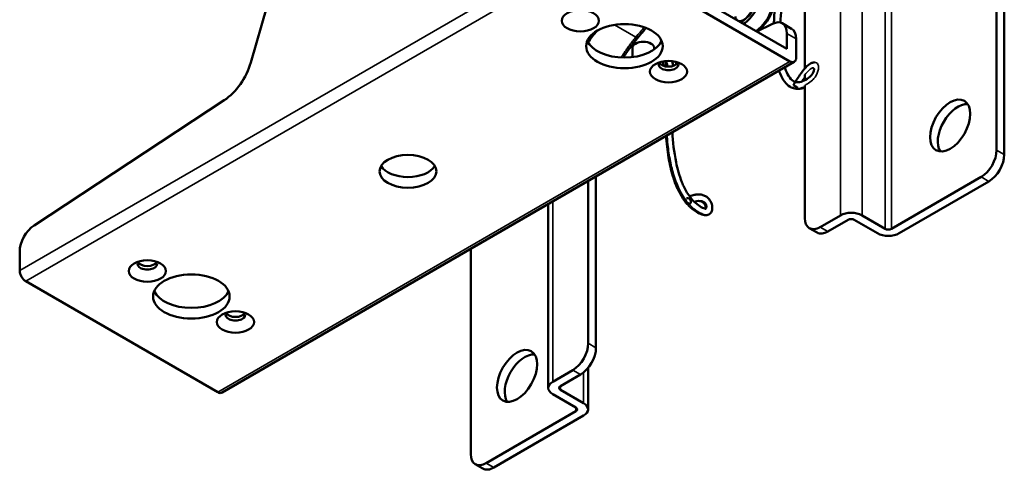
# Model space of a CAD drawing. Header units: millimetres. Extents: x 75 to 4764, y 75 to 3163.
# Tile 27 of 198: x 777 to 1002, y 701 to 804. Entities that reach past the tile are written whole.
import ezdxf

# ---------------------------------------------------------------- set-up
doc = ezdxf.new("R2010")
doc.units = ezdxf.units.MM
doc.header["$LTSCALE"] = 15
doc.layers.add('Visible (ISO)', color=7, linetype='Continuous', lineweight=50)
doc.layers.add('Visible Narrow (ISO)', color=7, linetype='Continuous', lineweight=35)

msp = doc.modelspace()

# ---------------------------------------------------------------- linework, layer by layer
at = {"layer": 'Visible (ISO)'}
for p, q in [((1000.58, 920.35), (1000.58, 774.398)), ((1002.348, 919.329), (1002.348, 773.377)), ((952.638, 797.513), (910.212, 822.008)), ((953.346, 794.655), (909.505, 819.966)), ((956.74, 793.014), (956.74, 818.288)), ((833.844, 807.311), (830.119, 794.407)), ((945.992, 801.794), (945.607, 801.572)), ((949.346, 803.223), (945.802, 801.46)), ((951.603, 803.34), (953.724, 802.115)), ((952.638, 797.513), (952.638, 801.051)), ((954.76, 799.826), (954.76, 795.472)), ((917.329, 795.632), (917.329, 797.676)), ((922.329, 797.405), (922.329, 797.676)), ((954.346, 794.556), (823.531, 719.03)), ((956.74, 790.353), (956.74, 791.573)), ((956.74, 758.884), (956.74, 789.179)), ((824.041, 785.784), (780.568, 757.218)), ((909.01, 729.286), (909.01, 768.381)), ((997.045, 768.274), (976.539, 756.435)), ((907.242, 730.307), (907.242, 767.361)), ((998.812, 767.253), (978.306, 755.414)), ((898.085, 720.101), (898.085, 762.074)), ((964.871, 759.497), (960.275, 756.843)), ((975.124, 756.435), (969.821, 759.497)), ((959.543, 755.575), (957.775, 756.595)), ((962.043, 755.822), (966.639, 758.476)), ((968.053, 758.476), (973.357, 755.414)), ((880.372, 704.996), (880.372, 751.847)), ((777.276, 751.245), (777.276, 746.89)), ((778.69, 744.44), (822.531, 719.129)), ((903.707, 724.183), (899.11, 721.53)), ((900.878, 720.509), (905.474, 723.163)), ((907.207, 724.686), (907.207, 715.202)), ((904.414, 715.61), (899.11, 718.672)), ((906.181, 716.631), (900.878, 719.692)), ((904.414, 714.793), (883.908, 702.954)), ((906.181, 713.773), (885.675, 701.934)), ((883.175, 701.686), (881.408, 702.707))]:
    msp.add_line(p, q, dxfattribs=at)
for centre, major_axis in [((905.439, 803.943), (-4.25, 0)), ((915.515, 798.125), (-8.75, 0)), ((925.592, 792.308), (-4.25, 0)), ((989.974, 780.013), (3.25, 5.629)), ((866.018, 769.548), (-6.5, 0)), ((806.444, 746.788), (-4.25, 0)), ((816.52, 740.97), (-8.75, 0)), ((826.597, 735.153), (4.25, 0)), ((890.979, 722.858), (3.25, 5.629))]:
    msp.add_ellipse(centre, major_axis=major_axis, ratio=0.5773503, dxfattribs=at)
for centre, major_axis, ratio, start_param, end_param in [((942.456, 807.918), (2.5, 4.33), 0.5773503, 3.8112747, 4.6023635), ((942.456, 807.918), (3, 5.196), 0.5773503, 4.000389, 4.6811401), ((945.284, 806.285), (3, 5.196), 0.5773503, 4.000389, 5.0947606), ((945.992, 805.877), (2.5, 4.33), 0.5773503, 3.9269908, 5.2093003), ((949.103, 799.01), (2.5, 4.33), 0.5773503, 5.4977871, 6.9996322), ((913.669, 793.068), (7.5, 12.99), 0.5773503, 1.2148771, 1.4426483), ((951.224, 797.785), (2.5, 4.33), 0.5773503, 5.4977871, 6.2831853), ((915.515, 800.575), (8.75, 0), 0.5773503, 3.3864693, 6.0383087), ((919.829, 797.676), (-2.5, 0), 0.5773503, 3.1415927, 6.2831853), ((925.839, 794.206), (-1.5, 0), 0.5773503, 5.6851621, 7.2080831), ((925.839, 794.206), (1.5, 0), 0.5773503, 5.8656357, 6.7309542), ((953.346, 796.288), (1, -1.732), 0.5773503, 5.4977871, 7.0685835), ((823.554, 793.648), (-5, -8.66), 0.5773503, 0.8543495, 1.9756881), ((925.592, 793.941), (2.25, 0), 0.5773503, 2.737878, 6.6869), ((925.592, 794.757), (-2.25, 0), 0.5773503, 0.3196873, 2.8219054), ((954.799, 788.835), (-0.652, 0.37), 0.010794, 4.0968681, 6.2831852), ((991.741, 778.992), (3.25, 5.629), 0.5773503, 0.2754335, 2.8661591), ((997.045, 772.356), (2.5, 4.33), 0.5773503, 3.9269908, 5.4977871), ((998.812, 771.336), (-2.5, -4.33), 0.5773503, 0.7853982, 2.3561945), ((866.018, 771.997), (6.5, 0), 0.5773503, 3.4740396, 5.9507384), ((930.05, 762.743), (0.39, -0.641), 0.8164252, 0, 3.122899), ((930.05, 762.743), (0.39, -0.641), 0.8164252, 4.4238569, 6.0639965), ((960.275, 760.926), (-2.5, -4.33), 0.5773503, 5.4977871, 7.0685835), ((967.346, 758.068), (-3.5, 0), 0.5773503, 3.9269908, 5.4977871), ((967.346, 758.068), (1, 0), 0.5773503, 0.7853982, 2.3561945), ((780.811, 753.286), (-2.5, -4.33), 0.5773503, 3.9959421, 5.4977871), ((975.831, 756.843), (-1, 0), 0.5773503, 0.7853982, 2.3561945), ((962.043, 759.905), (-2.5, -4.33), 0.5773503, 0, 0.7853982), ((975.831, 756.843), (3.5, 0), 0.5773503, 3.9269908, 5.4977871), ((806.444, 748.421), (2.25, 0), 0.5773503, 2.737878, 6.6869), ((806.444, 749.237), (-2.25, 0), 0.5773503, 0.3196873, 2.8219054), ((778.69, 746.073), (-1, 1.732), 0.5773503, 0.7853982, 2.3561945), ((816.52, 743.42), (8.75, 0), 0.5773503, 3.3864693, 6.0383087), ((826.597, 736.786), (2.25, 0), 0.5773503, 2.737878, 6.6869), ((826.597, 737.602), (-2.25, 0), 0.5773503, 0.3196873, 2.8219054), ((903.707, 728.266), (2.5, 4.33), 0.5773503, 3.9269908, 5.4977871), ((905.474, 727.245), (-2.5, -4.33), 0.5773503, 0.7853982, 2.3561945), ((892.746, 721.837), (3.25, 5.629), 0.5773503, 0.2754335, 2.8661591), ((901.585, 720.101), (-3.5, 0), 0.5773503, 5.4977871, 7.0685835), ((901.585, 720.101), (-1, 0), 0.5773503, 5.4977871, 7.0685835), ((822.531, 720.762), (1, -1.732), 0.5773503, 5.4977871, 6.2831853), ((903.707, 715.202), (3.5, 0), 0.5773503, 5.4977871, 7.0685835), ((903.707, 715.202), (1, 0), 0.5773503, 5.4977871, 7.0685835), ((883.908, 707.037), (-2.5, -4.33), 0.5773503, 5.4977871, 7.0685835), ((885.675, 706.016), (-2.5, -4.33), 0.5773503, 0, 0.7853982)]:
    msp.add_ellipse(centre, major_axis=major_axis, ratio=ratio, start_param=start_param, end_param=end_param, dxfattribs=at)
for points, knots in [([(949.688, 803.374), (949.689, 803.41), (949.689, 803.446), (949.742, 805.573), (949.998, 807.775), (950.226, 810.973), (950.237, 812.016), (950.138, 813.092), (950.126, 813.202), (950.113, 813.312)], [2.088883, 2.088883, 2.088883, 2.088883, 2.1018739, 2.1018739, 2.8567013, 2.8567013, 3.2396083, 3.2396083, 3.2838788, 3.2838788, 3.2838788, 3.2838788]), ([(951.463, 814.434), (951.483, 814.318), (951.504, 814.201), (951.534, 814.006), (951.546, 813.928), (951.562, 813.81), (951.568, 813.771), (951.575, 813.712), (951.578, 813.692), (951.582, 813.662), (951.583, 813.652), (951.588, 813.612), (951.592, 813.583), (951.606, 813.463), (951.616, 813.373), (951.654, 813.009), (951.675, 812.733), (951.734, 811.608), (951.711, 810.724), (951.5, 807.709), (951.244, 805.56), (951.192, 803.51)], [0.5091096, 0.5091096, 0.5091096, 0.5091096, 0.5558831, 0.5558831, 0.5867391, 0.5867391, 0.6021942, 0.6021942, 0.6099346, 0.6099346, 0.6138111, 0.6138111, 0.6254406, 0.6254406, 0.6603303, 0.6603303, 0.7650311, 0.7650311, 1.0798437, 1.0798437, 1.8254063, 1.8254063, 1.8254063, 1.8254063]), ([(941.733, 803.809), (941.841, 803.799), (941.96, 803.807), (942.338, 803.886), (942.628, 804.017), (943.173, 804.393), (943.434, 804.625), (943.933, 805.178), (944.177, 805.507), (944.42, 805.91), (944.449, 805.959), (944.477, 806.008)], [0.08900738, 0.08900738, 0.08900738, 0.08900738, 0.16373739, 0.16373739, 0.30851832, 0.30851832, 0.43401562, 0.43401562, 0.56201777, 0.56201777, 0.5792784, 0.5792784, 0.5792784, 0.5792784]), ([(940.892, 804.91), (940.901, 804.807), (940.916, 804.709), (940.98, 804.432), (941.048, 804.276), (941.133, 804.156)], [0.08160079, 0.08160079, 0.08160079, 0.08160079, 0.13013847, 0.13013847, 0.2320768, 0.2320768, 0.2320768, 0.2320768]), ([(920.431, 802.304), (920.285, 802.12), (920.138, 801.936), (919.788, 801.502), (919.583, 801.252), (919.168, 800.754), (918.957, 800.506), (918.745, 800.258)], [2.898594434, 2.898594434, 2.898594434, 2.898594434, 2.909717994, 2.909717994, 2.924920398, 2.924920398, 2.940122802, 2.940122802, 2.940122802, 2.940122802]), ([(918.745, 800.258), (917.871, 799.241), (916.949, 798.044), (915.781, 796.356), (915.505, 795.945), (915.232, 795.525)], [0, 0, 0, 0, 0.49141253, 0.49141253, 0.64355667, 0.64355667, 0.64355667, 0.64355667]), ([(925.127, 793.486), (925.118, 793.536), (925.11, 793.586), (925.037, 793.998), (924.965, 794.364), (924.907, 794.729)], [4.40233812, 4.40233812, 4.40233812, 4.40233812, 4.41926962, 4.41926962, 4.54237878, 4.54237878, 4.54237878, 4.54237878]), ([(926.431, 794.713), (926.437, 794.676), (926.444, 794.639), (926.509, 794.271), (926.573, 793.936), (926.628, 793.604)], [0.21506204, 0.21506204, 0.21506204, 0.21506204, 0.22770482, 0.22770482, 0.33989689, 0.33989689, 0.33989689, 0.33989689]), ([(953.405, 788.836), (952.907, 789.124), (952.489, 789.526), (951.707, 790.545), (951.372, 791.2), (951.012, 792.108), (950.934, 792.324), (950.861, 792.544)], [0, 0, 0, 0, 0.25895695, 0.25895695, 0.58220044, 0.58220044, 0.68053031, 0.68053031, 0.68053031, 0.68053031]), ([(952.19, 793.311), (952.216, 793.226), (952.243, 793.141), (952.481, 792.419), (952.734, 791.826), (953.356, 790.802), (953.732, 790.379), (954.155, 790.135)], [3.17010477, 3.17010477, 3.17010477, 3.17010477, 3.20986038, 3.20986038, 3.51236008, 3.51236008, 3.82966591, 3.82966591, 3.82966591, 3.82966591]), ([(954.147, 789.205), (954.608, 790.018), (955.097, 790.823), (956.05, 792.192), (956.503, 792.782), (957.322, 793.625), (957.671, 793.93), (958.237, 794.257), (958.44, 794.346), (958.772, 794.424), (958.898, 794.44), (959.024, 794.438)], [0, 0, 0, 0, 0.28074503, 0.28074503, 0.50379684, 0.50379684, 0.65054959, 0.65054959, 0.72601481, 0.72601481, 0.76943015, 0.76943015, 0.76943015, 0.76943015]), ([(954.155, 790.135), (954.359, 790.017), (954.576, 789.937), (955.041, 789.866), (955.289, 789.869), (955.971, 789.993), (956.445, 790.18), (957.359, 790.704), (957.816, 791.008), (958.302, 791.538), (958.382, 791.634), (958.504, 791.809), (958.551, 791.885), (958.653, 792.072), (958.705, 792.187), (958.785, 792.412), (958.815, 792.525), (958.85, 792.729), (958.856, 792.824), (958.851, 792.93), (958.848, 792.958), (958.839, 793.015), (958.831, 793.035), (958.828, 793.041), (958.828, 793.042), (958.828, 793.042)], [0, 0, 0, 0, 0.15339128, 0.15339128, 0.2947038, 0.2947038, 0.50545394, 0.50545394, 0.69739726, 0.69739726, 0.73581877, 0.73581877, 0.76233951, 0.76233951, 0.79980841, 0.79980841, 0.83797326, 0.83797326, 0.87600258, 0.87600258, 0.89270503, 0.89270503, 0.91861325, 0.91861325, 0.92363009, 0.92363009, 0.92363009, 0.92363009]), ([(956.74, 788.704), (956.592, 788.647), (956.444, 788.596), (956.117, 788.501), (955.938, 788.46), (955.669, 788.416), (955.577, 788.404), (955.439, 788.391), (955.392, 788.387), (955.322, 788.383), (955.298, 788.382), (955.203, 788.378), (955.131, 788.377), (954.848, 788.382), (954.639, 788.404), (954.068, 788.519), (953.719, 788.655), (953.405, 788.836)], [0.82523604, 0.82523604, 0.82523604, 0.82523604, 0.88517145, 0.88517145, 0.95789299, 0.95789299, 0.99549428, 0.99549428, 1.01481221, 1.01481221, 1.02472206, 1.02472206, 1.05445752, 1.05445752, 1.14382847, 1.14382847, 1.30686475, 1.30686475, 1.30686475, 1.30686475]), ([(929.838, 762.135), (929.502, 762.52), (929.185, 762.938), (928.424, 764.074), (928.013, 764.83), (927.229, 766.53), (926.877, 767.493), (926.148, 769.865), (925.835, 771.28), (925.31, 774.354), (925.134, 776.012), (925.032, 777.632)], [0.6828746, 0.6828746, 0.6828746, 0.6828746, 0.8410096, 0.8410096, 1.0946585, 1.0946585, 1.4068825, 1.4068825, 1.8734758, 1.8734758, 2.4453092, 2.4453092, 2.4453092, 2.4453092]), ([(926.487, 778.472), (926.595, 776.262), (926.834, 773.971), (927.63, 770.14), (928.04, 768.614), (928.963, 766.306), (929.348, 765.496), (930.067, 764.299), (930.358, 763.874), (931.111, 762.925), (931.607, 762.426), (932.533, 761.698), (932.978, 761.424), (933.571, 761.147), (933.746, 761.08), (933.974, 761.021), (934.048, 761.01), (934.112, 761.008), (934.124, 761.01), (934.125, 761.01), (934.125, 761.01), (934.125, 761.01)], [2.2060215, 2.2060215, 2.2060215, 2.2060215, 2.9982688, 2.9982688, 3.4946152, 3.4946152, 3.7602637, 3.7602637, 3.913687, 3.913687, 4.1326139, 4.1326139, 4.3220067, 4.3220067, 4.4023069, 4.4023069, 4.4479421, 4.4479421, 4.470513, 4.470513, 4.4715104, 4.4715104, 4.4715104, 4.4715104]), ([(930.429, 763.796), (930.623, 763.886), (930.823, 763.968), (931.296, 764.128), (931.573, 764.201), (932.241, 764.301), (932.649, 764.31), (933.323, 764.184), (933.584, 764.105), (933.999, 763.906), (934.159, 763.812), (934.431, 763.614), (934.548, 763.515), (934.849, 763.218), (935.025, 762.994), (935.291, 762.543), (935.393, 762.314), (935.537, 761.861), (935.581, 761.631), (935.616, 761.161), (935.599, 760.916), (935.485, 760.446), (935.379, 760.214), (935.118, 759.895), (934.987, 759.781), (934.842, 759.698)], [0.1090554, 0.1090554, 0.1090554, 0.1090554, 0.211856, 0.211856, 0.3427208, 0.3427208, 0.5106343, 0.5106343, 0.609866, 0.609866, 0.6717305, 0.6717305, 0.7201098, 0.7201098, 0.8036559, 0.8036559, 0.8772466, 0.8772466, 0.9500799, 0.9500799, 1.0320911, 1.0320911, 1.1197739, 1.1197739, 1.1793673, 1.1793673, 1.1793673, 1.1793673]), ([(934.842, 759.698), (934.691, 759.611), (934.52, 759.553), (934.181, 759.501), (934.011, 759.504), (933.617, 759.554), (933.394, 759.617), (932.779, 759.841), (932.392, 760.042), (931.695, 760.469), (931.383, 760.689), (930.918, 761.065), (930.759, 761.202), (930.522, 761.421), (930.442, 761.498), (930.322, 761.617), (930.281, 761.658), (930.119, 761.824), (930, 761.952), (929.877, 762.091), (929.872, 762.097), (929.866, 762.104)], [0, 0, 0, 0, 0.06180626, 0.06180626, 0.12401692, 0.12401692, 0.21124076, 0.21124076, 0.36953283, 0.36953283, 0.4991422, 0.4991422, 0.56749208, 0.56749208, 0.6029034, 0.6029034, 0.62114585, 0.62114585, 0.6759053, 0.6759053, 0.67856178, 0.67856178, 0.67856178, 0.67856178]), ([(934.077, 761.009), (934.078, 761.012), (934.079, 761.015), (934.09, 761.051), (934.101, 761.105), (934.107, 761.239), (934.103, 761.317), (934.076, 761.494), (934.049, 761.598), (933.978, 761.794), (933.934, 761.889), (933.838, 762.057), (933.785, 762.133), (933.681, 762.261), (933.629, 762.316), (933.513, 762.426), (933.448, 762.477), (933.3, 762.576), (933.218, 762.619), (933.006, 762.71), (932.879, 762.744), (932.526, 762.801), (932.303, 762.793), (931.873, 762.728), (931.665, 762.673), (931.461, 762.601)], [0.06990926, 0.06990926, 0.06990926, 0.06990926, 0.07292549, 0.07292549, 0.10812912, 0.10812912, 0.14108744, 0.14108744, 0.17667299, 0.17667299, 0.20748322, 0.20748322, 0.23466084, 0.23466084, 0.25951454, 0.25951454, 0.29059216, 0.29059216, 0.33240759, 0.33240759, 0.40178669, 0.40178669, 0.53149331, 0.53149331, 0.65642478, 0.65642478, 0.65642478, 0.65642478])]:
    msp.add_open_spline(points, degree=3, knots=knots, dxfattribs=at)
for points in [[(926.626, 793.619), (926.637, 793.617), (926.647, 793.615), (926.658, 793.613)], [(956.74, 790.555), (956.671, 790.454), (956.603, 790.353), (956.536, 790.251)]]:
    msp.add_open_spline(points, degree=3, dxfattribs=at)
at = {"layer": 'Visible Narrow (ISO)'}
for p, q in [((969.821, 759.497), (969.821, 913.614)), ((975.124, 910.552), (975.124, 756.435)), ((976.539, 910.552), (976.539, 756.435)), ((964.871, 759.497), (964.871, 845.939)), ((777.276, 746.89), (908.091, 822.416)), ((778.69, 744.44), (909.505, 819.966)), ((918.121, 800.186), (913.242, 803.003)), ((952.638, 801.051), (954.76, 799.826)), ((953.346, 794.655), (822.531, 719.129)), ((1002.348, 773.377), (1000.58, 774.398)), ((998.812, 767.253), (997.045, 768.274)), ((899.11, 721.53), (899.11, 762.666)), ((962.043, 755.822), (960.275, 756.843)), ((907.242, 730.307), (909.01, 729.286)), ((903.707, 724.183), (905.474, 723.163)), ((906.181, 723.653), (906.181, 716.631)), ((900.878, 720.509), (900.878, 719.692)), ((904.414, 714.793), (904.414, 715.61)), ((885.675, 701.934), (883.908, 702.954))]:
    msp.add_line(p, q, dxfattribs=at)
for centre, major_axis, ratio, start_param, end_param in [((854.367, 822.314), (75.36, 14.028), 0.6767752, 5.583183, 5.6301505), ((917.987, 800.91), (0.758, -0.652), 0.5630678, 5.3236354, 6.2831861)]:
    msp.add_ellipse(centre, major_axis=major_axis, ratio=ratio, start_param=start_param, end_param=end_param, dxfattribs=at)
for points, knots in [([(914.739, 795.543), (914.762, 795.58), (914.786, 795.617), (914.81, 795.654), (914.962, 795.888), (915.114, 796.12), (915.27, 796.354), (915.426, 796.587), (915.586, 796.823), (915.755, 797.066), (915.923, 797.309), (916.1, 797.56), (916.29, 797.822), (916.479, 798.084), (916.68, 798.357), (916.887, 798.632), (917.095, 798.907), (917.309, 799.183), (917.516, 799.444), (917.723, 799.704), (917.924, 799.95), (918.121, 800.186)], [0.75370129, 0.75370129, 0.75370129, 0.75370129, 0.76, 0.76, 0.76, 0.8, 0.8, 0.8, 0.84, 0.84, 0.84, 0.88, 0.88, 0.88, 0.92, 0.92, 0.92, 0.96, 0.96, 0.96, 1, 1, 1, 1]), ([(925.174, 794.749), (925.191, 794.657), (925.207, 794.564), (925.224, 794.472), (925.257, 794.287), (925.291, 794.106), (925.322, 793.931), (925.35, 793.77), (925.377, 793.615), (925.401, 793.463)], [0.151656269, 0.151656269, 0.151656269, 0.151656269, 0.155733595, 0.155733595, 0.155733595, 0.163958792, 0.163958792, 0.163958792, 0.171509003, 0.171509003, 0.171509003, 0.171509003]), ([(956.74, 789.179), (956.948, 789.285), (957.149, 789.399), (957.715, 789.751), (958.113, 790.039), (958.695, 790.585), (958.911, 790.821), (959.297, 791.353), (959.461, 791.645), (959.729, 792.284), (959.813, 792.604), (959.89, 793.17), (959.886, 793.431), (959.799, 793.857), (959.727, 794.027), (959.49, 794.32), (959.335, 794.385), (959.159, 794.429), (959.094, 794.437), (959.024, 794.438)], [-1.27684337, -1.27684337, -1.27684337, -1.27684337, -1.22661639, -1.22661639, -1.12662143, -1.12662143, -1.06495684, -1.06495684, -1.00156599, -1.00156599, -0.93201113, -0.93201113, -0.86387729, -0.86387729, -0.80476912, -0.80476912, -0.73073439, -0.73073439, -0.69032069, -0.69032069, -0.69032069, -0.69032069]), ([(956.74, 791.573), (957.023, 791.945), (957.329, 792.31), (957.856, 792.818), (958.051, 792.968), (958.305, 793.113), (958.418, 793.166), (958.598, 793.189), (958.658, 793.181), (958.764, 793.13), (958.803, 793.084), (958.828, 793.041)], [-2.07388915, -2.07388915, -2.07388915, -2.07388915, -2.01289469, -2.01289469, -1.9679455, -1.9679455, -1.94253726, -1.94253726, -1.92640356, -1.92640356, -1.90845033, -1.90845033, -1.90845033, -1.90845033]), ([(956.74, 791.102), (956.697, 791.043), (956.593, 790.897), (956.425, 790.654), (956.234, 790.367), (956.099, 790.158), (956.028, 790.047), (956.025, 790.041)], [0.978280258, 0.978280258, 0.978280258, 0.978280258, 0.980337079, 0.983146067, 0.985955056, 0.988764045, 0.988903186, 0.988903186, 0.988903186, 0.988903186]), ([(953.405, 788.836), (953.494, 788.785), (953.585, 788.738), (953.678, 788.697), (954.004, 788.551), (954.358, 788.464), (954.74, 788.446), (955.123, 788.429), (955.533, 788.481), (955.97, 788.609), (956.197, 788.675), (956.431, 788.763), (956.671, 788.871), (956.694, 788.881), (956.717, 788.891), (956.74, 788.902)], [0.708948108, 0.708948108, 0.708948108, 0.708948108, 0.717947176, 0.717947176, 0.717947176, 0.749483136, 0.749483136, 0.749483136, 0.781019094, 0.781019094, 0.781019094, 0.79741781, 0.79741781, 0.79741781, 0.798972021, 0.798972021, 0.798972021, 0.798972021]), ([(925.263, 777.765), (925.298, 777.243), (925.34, 776.716), (925.392, 776.187), (925.516, 774.911), (925.692, 773.62), (925.929, 772.347), (926.149, 771.171), (926.421, 770.011), (926.758, 768.889), (927.122, 767.674), (927.561, 766.504), (928.095, 765.412), (928.35, 764.888), (928.628, 764.382), (928.929, 763.9), (929.255, 763.377), (929.609, 762.881), (929.992, 762.422), (930.374, 761.963), (930.785, 761.541), (931.221, 761.165), (931.448, 760.97), (931.682, 760.787), (931.922, 760.617), (932.183, 760.434), (932.45, 760.267), (932.727, 760.115), (932.872, 760.036), (933.02, 759.96), (933.17, 759.892), (933.332, 759.818), (933.495, 759.752), (933.657, 759.699), (933.82, 759.646), (933.98, 759.607), (934.136, 759.587), (934.217, 759.577), (934.297, 759.572), (934.375, 759.574), (934.46, 759.577), (934.543, 759.587), (934.622, 759.608), (934.7, 759.628), (934.774, 759.659), (934.842, 759.698)], [0.48637954, 0.48637954, 0.48637954, 0.48637954, 0.51156392, 0.51156392, 0.51156392, 0.57220999, 0.57220999, 0.57220999, 0.62819099, 0.62819099, 0.62819099, 0.68883706, 0.68883706, 0.68883706, 0.71794718, 0.71794718, 0.71794718, 0.74948314, 0.74948314, 0.74948314, 0.78101909, 0.78101909, 0.78101909, 0.79741781, 0.79741781, 0.79741781, 0.81518305, 0.81518305, 0.81518305, 0.82453226, 0.82453226, 0.82453226, 0.83466059, 0.83466059, 0.83466059, 0.84478896, 0.84478896, 0.84478896, 0.85005558, 0.85005558, 0.85005558, 0.85576124, 0.85576124, 0.85576124, 0.86147604, 0.86147604, 0.86147604, 0.86147604]), ([(934.111, 761.009), (934.121, 761.016), (934.143, 761.031), (934.173, 761.06), (934.203, 761.094), (934.23, 761.133), (934.253, 761.175), (934.273, 761.221), (934.29, 761.269), (934.304, 761.321), (934.314, 761.375), (934.321, 761.431), (934.324, 761.49), (934.325, 761.549), (934.322, 761.609), (934.315, 761.669), (934.306, 761.729), (934.294, 761.788), (934.279, 761.846), (934.261, 761.904), (934.242, 761.96), (934.219, 762.014), (934.195, 762.067), (934.169, 762.118), (934.14, 762.168), (934.108, 762.217), (934.072, 762.265), (934.033, 762.313), (933.99, 762.362), (933.942, 762.41), (933.889, 762.458), (933.829, 762.507), (933.763, 762.555), (933.69, 762.602), (933.608, 762.647), (933.519, 762.689), (933.423, 762.729), (933.318, 762.765), (933.206, 762.795), (933.086, 762.82), (932.959, 762.839), (932.824, 762.851), (932.681, 762.855), (932.531, 762.851), (932.374, 762.837), (932.21, 762.815), (932.039, 762.782), (931.861, 762.739), (931.676, 762.684), (931.54, 762.637), (931.465, 762.609), (931.455, 762.606)], [0.85162968, 0.85162968, 0.85162968, 0.85162968, 0.85393258, 0.85674157, 0.85955056, 0.86235955, 0.86516854, 0.86797753, 0.87078652, 0.87359551, 0.87640449, 0.87921348, 0.88202247, 0.88483146, 0.88764045, 0.89044944, 0.89325843, 0.89606742, 0.8988764, 0.90168539, 0.90449438, 0.90730337, 0.91011236, 0.91292135, 0.91573034, 0.91853933, 0.92134831, 0.9241573, 0.92696629, 0.92977528, 0.93258427, 0.93539326, 0.93820225, 0.94101124, 0.94382022, 0.94662921, 0.9494382, 0.95224719, 0.95505618, 0.95786517, 0.96067416, 0.96348315, 0.96629213, 0.96910112, 0.97191011, 0.9747191, 0.97752809, 0.98033708, 0.98314607, 0.98595506, 0.98636919, 0.98636919, 0.98636919, 0.98636919])]:
    msp.add_open_spline(points, degree=3, knots=knots, dxfattribs=at)
msp.add_open_spline([(925.727, 793.46), (925.745, 793.474), (925.763, 793.486), (925.782, 793.496)], degree=3, dxfattribs=at)

doc.saveas('drawing.dxf')
